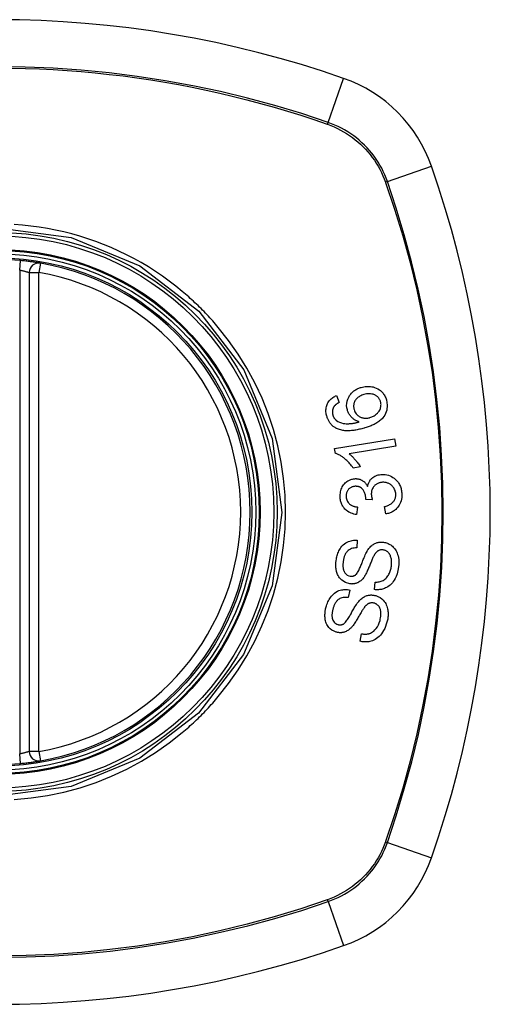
# Model space of a CAD drawing. Header units: inches. Extents: x 12 to 399, y 35 to 190.
# Tile 251 of 256: x 208.969 to 209.552, y 131.133 to 132.353. Entities that reach past the tile are written whole.
import ezdxf

# ---------------------------------------------------------------- set-up
doc = ezdxf.new("R2010")
doc.units = ezdxf.units.IN
doc.header["$MEASUREMENT"] = 0
doc.layers.add('Visible Edges(ANSI)', color=7, linetype='Continuous', lineweight=25)
doc.layers.add('Visible Tangent Edges(ANSI)', color=7, linetype='Continuous', lineweight=25)

msp = doc.modelspace()

# ---------------------------------------------------------------- linework, layer by layer
at = {"layer": 'Visible Edges(ANSI)'}
for p, q in [((208.9811, 132.04), (208.9811, 131.4464)), ((209.3616, 131.8876), (209.3648, 131.879)), ((209.3592, 131.8218), (209.4335, 131.834)), ((209.435, 131.8249), (209.3771, 131.8154)), ((209.4335, 131.834), (209.435, 131.8249)), ((209.3602, 131.8159), (209.3592, 131.8218)), ((209.391, 131.799), (209.3822, 131.7976)), ((209.406, 131.7582), (209.3979, 131.7588)), ((209.3877, 131.7493), (209.3865, 131.7401)), ((209.4225, 131.7408), (209.4208, 131.75)), ((209.3873, 131.7081), (209.3867, 131.6986)), ((209.4087, 131.647), (209.4093, 131.6564)), ((209.378, 131.6464), (209.3761, 131.6371)), ((209.3908, 131.5829), (209.3926, 131.5922))]:
    msp.add_line(p, q, dxfattribs=at)
at = {"layer": 'Visible Edges(ANSI)', "flags": 128}
for points in [[(208.9949, 132.0516), (208.9949, 132.0517), (208.9947, 132.0517), (208.9944, 132.0517), (208.9941, 132.0518), (208.9936, 132.0519), (208.993, 132.052), (208.9924, 132.0521), (208.9916, 132.0522), (208.9907, 132.0523), (208.9898, 132.0525), (208.9888, 132.0526), (208.9877, 132.0528), (208.9865, 132.053), (208.9853, 132.0532), (208.984, 132.0533), (208.9826, 132.0535), (208.9812, 132.0537), (208.9797, 132.0539), (208.9782, 132.0541), (208.9767, 132.0542), (208.9751, 132.0544), (208.9735, 132.0546), (208.972, 132.0547), (208.9704, 132.0549)], [(209.375, 131.8697), (209.3744, 131.8724), (209.3741, 131.8751), (209.3742, 131.8778), (209.3746, 131.8804), (209.3754, 131.8829), (209.3762, 131.8849), (209.3771, 131.8865), (209.3777, 131.8876), (209.3784, 131.8885), (209.3791, 131.8894), (209.3798, 131.8903), (209.3806, 131.8911), (209.3814, 131.8919), (209.3822, 131.8927), (209.3831, 131.8934), (209.384, 131.894), (209.385, 131.8946), (209.386, 131.8952), (209.387, 131.8957), (209.388, 131.8962), (209.389, 131.8966), (209.3901, 131.897), (209.3911, 131.8974), (209.3922, 131.8977)], [(209.3922, 131.8977), (209.3938, 131.8981), (209.3954, 131.8985), (209.397, 131.8987), (209.3986, 131.8989), (209.4003, 131.8989), (209.4019, 131.8989), (209.4035, 131.8987), (209.4051, 131.8985), (209.4068, 131.8982), (209.4087, 131.8976), (209.4106, 131.8969), (209.4127, 131.8959), (209.4146, 131.8948), (209.4161, 131.8936), (209.4173, 131.8925), (209.4183, 131.8915), (209.4192, 131.8905), (209.4199, 131.8894), (209.4207, 131.8883), (209.4213, 131.8872), (209.4219, 131.886), (209.4225, 131.8847), (209.4229, 131.8835), (209.4233, 131.8822)], [(209.3495, 131.8619), (209.3492, 131.8632), (209.3489, 131.8646), (209.3487, 131.8659), (209.3485, 131.8672), (209.3485, 131.8686), (209.3485, 131.8699), (209.3486, 131.8712), (209.3488, 131.8725), (209.349, 131.8738), (209.3494, 131.8751), (209.3499, 131.8763), (209.3504, 131.8775), (209.351, 131.8786), (209.3517, 131.8797), (209.3524, 131.8808), (209.3533, 131.8818), (209.3542, 131.8827), (209.3551, 131.8836), (209.3561, 131.8844), (209.3571, 131.8851), (209.3582, 131.8858), (209.3593, 131.8865), (209.3604, 131.8871), (209.3616, 131.8876)], [(209.3954, 131.8888), (209.3941, 131.8884), (209.3929, 131.8879), (209.3917, 131.8874), (209.3905, 131.8868), (209.3894, 131.8861), (209.3883, 131.8854), (209.3873, 131.8845), (209.3864, 131.8836), (209.3856, 131.8826), (209.3849, 131.8817), (209.3843, 131.8808), (209.3839, 131.8799), (209.3836, 131.8791), (209.3833, 131.8784), (209.3831, 131.8776), (209.3829, 131.8768), (209.3828, 131.8759), (209.3827, 131.8751), (209.3827, 131.8743), (209.3827, 131.8734), (209.3828, 131.8726), (209.3829, 131.8718), (209.3831, 131.871), (209.3833, 131.8701)], [(209.4161, 131.8799), (209.4159, 131.8807), (209.4156, 131.8814), (209.4153, 131.8821), (209.4149, 131.8828), (209.4145, 131.8834), (209.4141, 131.8841), (209.4136, 131.8847), (209.4131, 131.8852), (209.4126, 131.8858), (209.412, 131.8863), (209.4114, 131.8868), (209.4108, 131.8872), (209.4101, 131.8876), (209.4095, 131.888), (209.4088, 131.8883), (209.4079, 131.8887), (209.4068, 131.8891), (209.4054, 131.8894), (209.4038, 131.8897), (209.4021, 131.8898), (209.4004, 131.8897), (209.3987, 131.8895), (209.397, 131.8892), (209.3954, 131.8888)], [(209.3582, 131.8735), (209.3579, 131.8731), (209.3577, 131.8727), (209.3576, 131.8723), (209.3574, 131.8719), (209.3572, 131.8715), (209.3571, 131.8711), (209.3569, 131.8707), (209.3568, 131.8703), (209.3567, 131.8699), (209.3566, 131.8695), (209.3565, 131.8691), (209.3565, 131.8686), (209.3564, 131.8682), (209.3564, 131.8678), (209.3564, 131.8674), (209.3564, 131.8669), (209.3564, 131.8665), (209.3564, 131.866), (209.3565, 131.8656), (209.3565, 131.8652), (209.3566, 131.8647), (209.3567, 131.8643), (209.3568, 131.8639), (209.3569, 131.8635)], [(209.3648, 131.879), (209.3645, 131.8788), (209.3642, 131.8786), (209.3639, 131.8785), (209.3636, 131.8783), (209.3633, 131.8781), (209.363, 131.8779), (209.3626, 131.8777), (209.3623, 131.8775), (209.362, 131.8773), (209.3617, 131.877), (209.3614, 131.8768), (209.3611, 131.8766), (209.3609, 131.8764), (209.3606, 131.8761), (209.3603, 131.8759), (209.36, 131.8757), (209.3598, 131.8754), (209.3595, 131.8752), (209.3593, 131.8749), (209.359, 131.8746), (209.3588, 131.8743), (209.3586, 131.8741), (209.3584, 131.8738), (209.3582, 131.8735)], [(209.4233, 131.8822), (209.4244, 131.8757), (209.4237, 131.8693), (209.4214, 131.8634), (209.4189, 131.8598), (209.4179, 131.8587), (209.4169, 131.8577), (209.4159, 131.8569), (209.4149, 131.856), (209.4138, 131.8552), (209.4127, 131.8545), (209.4116, 131.8538), (209.4104, 131.8531), (209.4093, 131.8525), (209.4081, 131.8518), (209.4069, 131.8513), (209.4057, 131.8507), (209.4044, 131.8502), (209.4032, 131.8497), (209.4019, 131.8492), (209.4006, 131.8487), (209.3993, 131.8483), (209.3981, 131.8479), (209.3968, 131.8475), (209.3956, 131.8471)], [(209.403, 131.8603), (209.4041, 131.8606), (209.4052, 131.861), (209.4063, 131.8615), (209.4073, 131.862), (209.4083, 131.8626), (209.4093, 131.8632), (209.4103, 131.864), (209.4112, 131.8647), (209.4121, 131.8656), (209.4129, 131.8664), (209.4137, 131.8673), (209.4144, 131.8683), (209.415, 131.8694), (209.4155, 131.8704), (209.4159, 131.8715), (209.4162, 131.8726), (209.4164, 131.8736), (209.4166, 131.8745), (209.4166, 131.8755), (209.4167, 131.8764), (209.4166, 131.8773), (209.4165, 131.8781), (209.4163, 131.879), (209.4161, 131.8799)], [(209.3629, 131.8462), (209.3621, 131.8465), (209.3614, 131.8469), (209.3606, 131.8473), (209.3598, 131.8478), (209.3591, 131.8482), (209.3583, 131.8487), (209.3576, 131.8493), (209.3569, 131.8498), (209.3563, 131.8504), (209.3556, 131.851), (209.355, 131.8517), (209.3544, 131.8524), (209.3539, 131.853), (209.3533, 131.8538), (209.3528, 131.8545), (209.3523, 131.8553), (209.3519, 131.8561), (209.3515, 131.8569), (209.3511, 131.8577), (209.3507, 131.8585), (209.3504, 131.8593), (209.3501, 131.8602), (209.3498, 131.8611), (209.3495, 131.8619)], [(209.3569, 131.8635), (209.357, 131.8631), (209.3571, 131.8628), (209.3572, 131.8625), (209.3574, 131.8621), (209.3575, 131.8618), (209.3576, 131.8615), (209.3578, 131.8612), (209.3579, 131.8609), (209.3581, 131.8606), (209.3583, 131.8603), (209.3584, 131.86), (209.3586, 131.8597), (209.3588, 131.8594), (209.359, 131.8591), (209.3592, 131.8589), (209.3594, 131.8586), (209.3597, 131.8583), (209.3599, 131.8581), (209.3601, 131.8578), (209.3604, 131.8576), (209.3606, 131.8574), (209.3609, 131.8572), (209.3611, 131.8569), (209.3614, 131.8567)], [(209.3896, 131.8549), (209.3889, 131.8552), (209.3882, 131.8554), (209.3874, 131.8557), (209.3867, 131.856), (209.386, 131.8564), (209.3853, 131.8567), (209.3847, 131.8571), (209.384, 131.8575), (209.3833, 131.8579), (209.3826, 131.8584), (209.382, 131.859), (209.3813, 131.8595), (209.3807, 131.8602), (209.38, 131.8608), (209.3793, 131.8616), (209.3787, 131.8624), (209.3781, 131.8632), (209.3775, 131.8641), (209.377, 131.865), (209.3765, 131.8659), (209.376, 131.8668), (209.3756, 131.8678), (209.3753, 131.8687), (209.375, 131.8697)], [(209.3833, 131.8701), (209.3838, 131.8688), (209.3844, 131.8674), (209.3851, 131.8662), (209.3859, 131.865), (209.3868, 131.864), (209.3878, 131.863), (209.3888, 131.8623), (209.3898, 131.8616), (209.3906, 131.8612), (209.3914, 131.8608), (209.3922, 131.8605), (209.393, 131.8602), (209.3938, 131.8599), (209.3946, 131.8598), (209.3955, 131.8596), (209.3963, 131.8595), (209.3972, 131.8595), (209.398, 131.8595), (209.3989, 131.8595), (209.3997, 131.8596), (209.4005, 131.8597), (209.4014, 131.8599), (209.4022, 131.8601), (209.403, 131.8603)], [(209.3614, 131.8567), (209.3633, 131.8554), (209.3654, 131.8544), (209.3676, 131.8536), (209.3698, 131.8531), (209.3719, 131.8527), (209.3737, 131.8526), (209.3751, 131.8525), (209.3762, 131.8526), (209.377, 131.8526), (209.3778, 131.8527), (209.3787, 131.8527), (209.3795, 131.8528), (209.3804, 131.853), (209.3812, 131.8531), (209.3821, 131.8532), (209.383, 131.8534), (209.3838, 131.8535), (209.3847, 131.8537), (209.3855, 131.8539), (209.3864, 131.8541), (209.3872, 131.8543), (209.388, 131.8545), (209.3888, 131.8547), (209.3896, 131.8549)], [(209.3956, 131.8471), (209.3941, 131.8467), (209.3927, 131.8464), (209.3913, 131.846), (209.3899, 131.8457), (209.3884, 131.8454), (209.387, 131.8451), (209.3856, 131.8448), (209.3842, 131.8446), (209.3828, 131.8444), (209.3814, 131.8442), (209.38, 131.8441), (209.3786, 131.844), (209.3772, 131.8439), (209.3758, 131.8439), (209.3745, 131.8439), (209.3732, 131.8439), (209.3718, 131.844), (209.3705, 131.8442), (209.3692, 131.8444), (209.368, 131.8446), (209.3667, 131.8449), (209.3654, 131.8453), (209.3642, 131.8457), (209.3629, 131.8462)], [(209.3822, 131.7976), (209.3812, 131.7991), (209.3802, 131.8004), (209.3792, 131.8017), (209.3781, 131.803), (209.3771, 131.8041), (209.3761, 131.8052), (209.3751, 131.8062), (209.3742, 131.8071), (209.3732, 131.808), (209.3723, 131.8088), (209.3714, 131.8095), (209.3705, 131.8102), (209.3696, 131.8109), (209.3688, 131.8115), (209.368, 131.812), (209.3672, 131.8126), (209.3663, 131.8131), (209.3655, 131.8136), (209.3646, 131.8141), (209.3638, 131.8145), (209.3629, 131.8149), (209.362, 131.8153), (209.3611, 131.8156), (209.3602, 131.8159)], [(209.3771, 131.8154), (209.3776, 131.815), (209.3782, 131.8146), (209.3787, 131.8141), (209.3792, 131.8137), (209.3797, 131.8132), (209.3802, 131.8128), (209.3807, 131.8123), (209.3812, 131.8118), (209.3817, 131.8113), (209.3821, 131.8108), (209.3826, 131.8103), (209.383, 131.8098), (209.3835, 131.8093), (209.3839, 131.8088), (209.3844, 131.8082), (209.385, 131.8075), (209.3857, 131.8067), (209.3864, 131.8058), (209.3872, 131.8048), (209.388, 131.8038), (209.3888, 131.8027), (209.3895, 131.8015), (209.3903, 131.8003), (209.391, 131.799)], [(209.4001, 131.7749), (209.4003, 131.7757), (209.4004, 131.7765), (209.4006, 131.7772), (209.4009, 131.778), (209.4012, 131.7787), (209.4015, 131.7795), (209.4018, 131.7802), (209.4022, 131.7809), (209.4026, 131.7816), (209.403, 131.7822), (209.4034, 131.7829), (209.4039, 131.7835), (209.4044, 131.7841), (209.405, 131.7847), (209.4057, 131.7853), (209.4066, 131.7861), (209.4077, 131.7868), (209.4089, 131.7875), (209.4103, 131.7882), (209.4118, 131.7887), (209.4133, 131.7891), (209.4148, 131.7894), (209.4163, 131.7896), (209.4179, 131.7898)], [(209.4179, 131.7898), (209.4199, 131.7898), (209.4219, 131.7896), (209.4239, 131.7893), (209.4259, 131.7888), (209.4278, 131.7881), (209.4296, 131.7872), (209.4314, 131.7861), (209.4329, 131.785), (209.4343, 131.7838), (209.4355, 131.7827), (209.4364, 131.7817), (209.4373, 131.7806), (209.4381, 131.7796), (209.4388, 131.7784), (209.4394, 131.7773), (209.44, 131.7761), (209.4406, 131.7749), (209.441, 131.7736), (209.4414, 131.7723), (209.4418, 131.771), (209.442, 131.7697), (209.4422, 131.7683), (209.4424, 131.767), (209.4425, 131.7656)], [(209.366, 131.7617), (209.366, 131.7634), (209.3661, 131.765), (209.3663, 131.7666), (209.3665, 131.7682), (209.3669, 131.7698), (209.3674, 131.7713), (209.368, 131.7728), (209.3687, 131.7743), (209.3695, 131.7757), (209.3704, 131.7769), (209.3713, 131.7782), (209.3724, 131.7793), (209.3734, 131.7802), (209.3745, 131.7811), (209.3755, 131.7818), (209.3766, 131.7823), (209.3775, 131.7828), (209.3784, 131.7832), (209.3794, 131.7836), (209.3804, 131.7839), (209.3814, 131.7841), (209.3824, 131.7843), (209.3834, 131.7845), (209.3844, 131.7845)], [(209.3847, 131.7751), (209.3839, 131.775), (209.3832, 131.7749), (209.3824, 131.7748), (209.3817, 131.7746), (209.3809, 131.7743), (209.3802, 131.774), (209.3795, 131.7737), (209.3789, 131.7733), (209.3782, 131.7729), (209.3776, 131.7724), (209.377, 131.7718), (209.3765, 131.7713), (209.376, 131.7706), (209.3755, 131.77), (209.3751, 131.7693), (209.3747, 131.7686), (209.3744, 131.7678), (209.3741, 131.7671), (209.3739, 131.7663), (209.3737, 131.7655), (209.3736, 131.7647), (209.3736, 131.7639), (209.3735, 131.7631), (209.3736, 131.7622)], [(209.3844, 131.7845), (209.3851, 131.7846), (209.3858, 131.7846), (209.3865, 131.7845), (209.3872, 131.7845), (209.3879, 131.7844), (209.3885, 131.7842), (209.3892, 131.7841), (209.3899, 131.7839), (209.3905, 131.7837), (209.3912, 131.7834), (209.3918, 131.7832), (209.3925, 131.7828), (209.3932, 131.7825), (209.3939, 131.782), (209.3946, 131.7815), (209.3954, 131.781), (209.3961, 131.7804), (209.3968, 131.7797), (209.3974, 131.779), (209.398, 131.7782), (209.3986, 131.7774), (209.3991, 131.7766), (209.3996, 131.7758), (209.4001, 131.7749)], [(209.3979, 131.7603), (209.3974, 131.764), (209.3963, 131.7675), (209.3945, 131.7705), (209.3931, 131.7722), (209.3926, 131.7727), (209.3923, 131.773), (209.3919, 131.7732), (209.3915, 131.7735), (209.3911, 131.7737), (209.3907, 131.7739), (209.3903, 131.7741), (209.3899, 131.7743), (209.3895, 131.7744), (209.3891, 131.7746), (209.3887, 131.7747), (209.3882, 131.7748), (209.3878, 131.7749), (209.3874, 131.7749), (209.3869, 131.775), (209.3865, 131.775), (209.386, 131.7751), (209.3856, 131.7751), (209.3851, 131.7751), (209.3847, 131.7751)], [(209.4185, 131.78), (209.4177, 131.7799), (209.4168, 131.7798), (209.416, 131.7797), (209.4152, 131.7795), (209.4143, 131.7793), (209.4135, 131.779), (209.4128, 131.7787), (209.412, 131.7783), (209.4112, 131.7779), (209.4105, 131.7774), (209.4099, 131.7769), (209.4092, 131.7763), (209.4086, 131.7757), (209.408, 131.7751), (209.4074, 131.7743), (209.4068, 131.7734), (209.4062, 131.7725), (209.4057, 131.7714), (209.4053, 131.7704), (209.405, 131.7693), (209.4048, 131.7681), (209.4047, 131.767), (209.4046, 131.7658), (209.4046, 131.7647)], [(209.4349, 131.7653), (209.4348, 131.7665), (209.4346, 131.7677), (209.4343, 131.7689), (209.434, 131.77), (209.4335, 131.7711), (209.433, 131.7722), (209.4324, 131.7732), (209.4317, 131.7741), (209.431, 131.775), (209.4303, 131.7757), (209.4295, 131.7764), (209.4288, 131.7769), (209.4281, 131.7775), (209.4273, 131.778), (209.4265, 131.7784), (209.4256, 131.7788), (209.4248, 131.7791), (209.4239, 131.7794), (209.423, 131.7796), (209.4221, 131.7798), (209.4212, 131.7799), (209.4203, 131.78), (209.4194, 131.78), (209.4185, 131.78)], [(209.3736, 131.7622), (209.3737, 131.7609), (209.3739, 131.7597), (209.3742, 131.7584), (209.3747, 131.7572), (209.3753, 131.7561), (209.3759, 131.7551), (209.3766, 131.7543), (209.3772, 131.7536), (209.3777, 131.7531), (209.3783, 131.7526), (209.3789, 131.7522), (209.3795, 131.7518), (209.3801, 131.7515), (209.3807, 131.7511), (209.3814, 131.7508), (209.3821, 131.7506), (209.3828, 131.7503), (209.3835, 131.7501), (209.3842, 131.7499), (209.3849, 131.7498), (209.3856, 131.7496), (209.3863, 131.7495), (209.387, 131.7494), (209.3877, 131.7493)], [(209.4046, 131.7647), (209.4047, 131.7644), (209.4047, 131.7641), (209.4047, 131.7639), (209.4047, 131.7636), (209.4048, 131.7633), (209.4048, 131.7631), (209.4048, 131.7628), (209.4049, 131.7625), (209.4049, 131.7622), (209.405, 131.762), (209.405, 131.7617), (209.4051, 131.7614), (209.4052, 131.7612), (209.4052, 131.7609), (209.4053, 131.7606), (209.4054, 131.7603), (209.4054, 131.7601), (209.4055, 131.7598), (209.4056, 131.7595), (209.4057, 131.7593), (209.4057, 131.759), (209.4058, 131.7588), (209.4059, 131.7585), (209.406, 131.7582)], [(209.4208, 131.75), (209.4219, 131.7502), (209.423, 131.7506), (209.4241, 131.7509), (209.4252, 131.7514), (209.4262, 131.7518), (209.4272, 131.7523), (209.4282, 131.7529), (209.4292, 131.7535), (209.4301, 131.7542), (209.431, 131.7549), (209.4317, 131.7557), (209.4323, 131.7565), (209.4328, 131.7572), (209.4333, 131.7579), (209.4336, 131.7586), (209.4339, 131.7593), (209.4342, 131.76), (209.4344, 131.7607), (209.4346, 131.7615), (209.4347, 131.7622), (209.4348, 131.763), (209.4349, 131.7638), (209.4349, 131.7645), (209.4349, 131.7653)], [(209.4425, 131.7656), (209.4425, 131.7635), (209.4424, 131.7613), (209.4421, 131.7592), (209.4416, 131.7571), (209.4409, 131.7551), (209.4401, 131.7533), (209.4393, 131.7516), (209.4384, 131.7503), (209.4375, 131.7492), (209.4367, 131.7482), (209.4359, 131.7474), (209.4351, 131.7465), (209.4342, 131.7458), (209.4332, 131.745), (209.4323, 131.7444), (209.4313, 131.7438), (209.4302, 131.7432), (209.4292, 131.7427), (209.4281, 131.7423), (209.427, 131.7419), (209.4259, 131.7415), (209.4247, 131.7412), (209.4236, 131.741), (209.4225, 131.7408)], [(209.3865, 131.7401), (209.3848, 131.7403), (209.3831, 131.7407), (209.3814, 131.7412), (209.3798, 131.7417), (209.3782, 131.7424), (209.3767, 131.7432), (209.3753, 131.7441), (209.374, 131.745), (209.3729, 131.746), (209.372, 131.7469), (209.3712, 131.7478), (209.3705, 131.7487), (209.3698, 131.7496), (209.3692, 131.7506), (209.3686, 131.7516), (209.3681, 131.7526), (209.3676, 131.7537), (209.3673, 131.7548), (209.3669, 131.7559), (209.3666, 131.757), (209.3664, 131.7582), (209.3662, 131.7594), (209.3661, 131.7605), (209.366, 131.7617)], [(209.3979, 131.7588), (209.3979, 131.7589), (209.3979, 131.759), (209.3979, 131.759), (209.3979, 131.7591), (209.3979, 131.7592), (209.3979, 131.7592), (209.3979, 131.7593), (209.3979, 131.7593), (209.3979, 131.7594), (209.3979, 131.7595), (209.3979, 131.7595), (209.3979, 131.7596), (209.3979, 131.7597), (209.3979, 131.7597), (209.3979, 131.7598), (209.3979, 131.7598), (209.3979, 131.7599), (209.3979, 131.76), (209.3979, 131.76), (209.3979, 131.7601), (209.3979, 131.7602), (209.3979, 131.7602), (209.3979, 131.7603), (209.3979, 131.7603)], [(209.3611, 131.6832), (209.3614, 131.6848), (209.3617, 131.6863), (209.362, 131.6878), (209.3624, 131.6893), (209.3628, 131.6907), (209.3633, 131.6922), (209.3639, 131.6936), (209.3645, 131.695), (209.3652, 131.6964), (209.366, 131.6977), (209.367, 131.6992), (209.3682, 131.7007), (209.3696, 131.7023), (209.3713, 131.7037), (209.373, 131.7049), (209.3747, 131.7059), (209.3764, 131.7067), (209.378, 131.7072), (209.3795, 131.7076), (209.381, 131.7079), (209.3826, 131.7081), (209.3841, 131.7082), (209.3857, 131.7082), (209.3873, 131.7081)], [(209.4001, 131.6957), (209.4008, 131.6968), (209.4016, 131.6978), (209.4024, 131.6988), (209.4033, 131.6998), (209.4042, 131.7008), (209.4052, 131.7016), (209.4062, 131.7024), (209.4072, 131.7031), (209.4082, 131.7037), (209.4092, 131.7042), (209.4101, 131.7046), (209.411, 131.705), (209.4118, 131.7052), (209.4125, 131.7054), (209.4132, 131.7056), (209.414, 131.7057), (209.4147, 131.7058), (209.4155, 131.7059), (209.4162, 131.7059), (209.417, 131.7059), (209.4177, 131.7059), (209.4185, 131.7059), (209.4192, 131.7058), (209.4199, 131.7057)], [(209.4199, 131.7057), (209.4211, 131.7055), (209.4223, 131.7053), (209.4234, 131.7049), (209.4245, 131.7045), (209.4256, 131.7041), (209.4267, 131.7035), (209.4277, 131.7029), (209.4287, 131.7023), (209.4297, 131.7015), (209.4307, 131.7007), (209.4317, 131.6998), (209.4327, 131.6987), (209.4337, 131.6975), (209.4346, 131.6962), (209.4354, 131.6949), (209.4361, 131.6934), (209.4367, 131.692), (209.4372, 131.6905), (209.4377, 131.6888), (209.4382, 131.6867), (209.4386, 131.6841), (209.4387, 131.6811), (209.4386, 131.6781), (209.4383, 131.6751)], [(209.3867, 131.6986), (209.385, 131.6986), (209.3834, 131.6985), (209.3818, 131.6982), (209.3802, 131.6978), (209.3787, 131.6972), (209.3772, 131.6964), (209.376, 131.6955), (209.375, 131.6946), (209.3743, 131.6939), (209.3738, 131.6932), (209.3733, 131.6926), (209.3728, 131.6919), (209.3724, 131.6911), (209.3721, 131.6904), (209.3717, 131.6896), (209.3714, 131.6889), (209.3711, 131.6881), (209.3709, 131.6873), (209.3707, 131.6865), (209.3705, 131.6857), (209.3703, 131.6849), (209.3701, 131.6841), (209.37, 131.6832), (209.3699, 131.6824)], [(209.3856, 131.6656), (209.3863, 131.6663), (209.387, 131.6672), (209.3877, 131.6682), (209.3883, 131.6693), (209.389, 131.6706), (209.3896, 131.6719), (209.3902, 131.6731), (209.3908, 131.6744), (209.3913, 131.6756), (209.3918, 131.6768), (209.3923, 131.678), (209.3928, 131.6792), (209.3932, 131.6804), (209.3937, 131.6816), (209.3942, 131.6829), (209.3947, 131.6842), (209.3952, 131.6856), (209.3958, 131.687), (209.3965, 131.6885), (209.3972, 131.69), (209.3979, 131.6916), (209.3986, 131.6931), (209.3993, 131.6944), (209.4001, 131.6957)], [(209.4195, 131.6962), (209.4188, 131.6962), (209.4181, 131.6963), (209.4174, 131.6963), (209.4167, 131.6962), (209.416, 131.6961), (209.4153, 131.6959), (209.4146, 131.6957), (209.414, 131.6955), (209.4134, 131.6952), (209.4129, 131.6949), (209.4124, 131.6946), (209.4119, 131.6942), (209.4115, 131.6939), (209.4111, 131.6935), (209.4107, 131.6931), (209.4103, 131.6927), (209.41, 131.6922), (209.4096, 131.6918), (209.4093, 131.6913), (209.4089, 131.6909), (209.4086, 131.6904), (209.4083, 131.6899), (209.408, 131.6894), (209.4078, 131.6889)], [(209.4295, 131.6759), (209.4297, 131.6772), (209.4298, 131.6784), (209.4298, 131.6796), (209.4298, 131.6809), (209.4298, 131.6821), (209.4297, 131.6834), (209.4295, 131.6846), (209.4293, 131.6858), (209.429, 131.687), (209.4286, 131.6881), (209.4282, 131.6893), (209.4277, 131.6903), (209.427, 131.6914), (209.4263, 131.6923), (209.4256, 131.6931), (209.4249, 131.6938), (209.4242, 131.6943), (209.4235, 131.6947), (209.4229, 131.6951), (209.4222, 131.6954), (209.4216, 131.6956), (209.4209, 131.6959), (209.4202, 131.696), (209.4195, 131.6962)], [(209.3779, 131.6541), (209.3726, 131.6557), (209.368, 131.6587), (209.3654, 131.6615), (209.3643, 131.663), (209.3635, 131.6644), (209.3629, 131.6658), (209.3624, 131.6671), (209.362, 131.6683), (209.3617, 131.6693), (209.3615, 131.6702), (209.3613, 131.6711), (209.3612, 131.672), (209.361, 131.6729), (209.3609, 131.6739), (209.3608, 131.6748), (209.3608, 131.6757), (209.3607, 131.6767), (209.3607, 131.6776), (209.3607, 131.6785), (209.3608, 131.6795), (209.3608, 131.6804), (209.3609, 131.6814), (209.361, 131.6823), (209.3611, 131.6832)], [(209.3699, 131.6824), (209.3698, 131.6817), (209.3697, 131.6811), (209.3696, 131.6804), (209.3696, 131.6798), (209.3695, 131.6791), (209.3695, 131.6785), (209.3695, 131.6778), (209.3695, 131.6771), (209.3695, 131.6765), (209.3695, 131.6758), (209.3695, 131.6751), (209.3696, 131.6745), (209.3697, 131.6738), (209.3698, 131.6732), (209.3699, 131.6725), (209.3701, 131.6719), (209.3703, 131.6713), (209.3705, 131.6706), (209.371, 131.6695), (209.3719, 131.668), (209.3732, 131.6664), (209.3748, 131.6651), (209.3766, 131.6642), (209.3786, 131.6637)], [(209.4078, 131.6889), (209.4074, 131.6882), (209.407, 131.6875), (209.4066, 131.6866), (209.4062, 131.6857), (209.4058, 131.6846), (209.4053, 131.6835), (209.4048, 131.6824), (209.4043, 131.6812), (209.4038, 131.6799), (209.4033, 131.6787), (209.4028, 131.6774), (209.4023, 131.6761), (209.4017, 131.6748), (209.4012, 131.6735), (209.4007, 131.6723), (209.4001, 131.671), (209.3996, 131.6699), (209.3991, 131.6687), (209.3985, 131.6676), (209.398, 131.6664), (209.3974, 131.6653), (209.3968, 131.6643), (209.3962, 131.6633), (209.3956, 131.6624)], [(209.3786, 131.6637), (209.3789, 131.6636), (209.3792, 131.6636), (209.3795, 131.6636), (209.3798, 131.6636), (209.3802, 131.6636), (209.3805, 131.6636), (209.3808, 131.6636), (209.3811, 131.6636), (209.3814, 131.6637), (209.3817, 131.6637), (209.382, 131.6638), (209.3823, 131.6639), (209.3826, 131.664), (209.3829, 131.6641), (209.3832, 131.6642), (209.3835, 131.6643), (209.3838, 131.6644), (209.3841, 131.6646), (209.3843, 131.6647), (209.3846, 131.6649), (209.3849, 131.6651), (209.3851, 131.6652), (209.3854, 131.6654), (209.3856, 131.6656)], [(209.4383, 131.6751), (209.4376, 131.6708), (209.4365, 131.6666), (209.4353, 131.6632), (209.4341, 131.6606), (209.433, 131.6586), (209.4319, 131.657), (209.4308, 131.6555), (209.4295, 131.6541), (209.4281, 131.6527), (209.4266, 131.6515), (209.4251, 131.6505), (209.4236, 131.6497), (209.4222, 131.649), (209.4208, 131.6484), (209.4196, 131.648), (209.4184, 131.6476), (209.4172, 131.6473), (209.416, 131.6471), (209.4148, 131.647), (209.4136, 131.6469), (209.4124, 131.6468), (209.4112, 131.6468), (209.41, 131.6469), (209.4087, 131.647)], [(209.4093, 131.6564), (209.4105, 131.6564), (209.4118, 131.6564), (209.4131, 131.6566), (209.4144, 131.6567), (209.4157, 131.657), (209.4169, 131.6574), (209.4181, 131.6578), (209.4193, 131.6584), (209.4204, 131.6591), (209.4215, 131.6599), (209.4225, 131.6608), (209.4235, 131.6618), (209.4244, 131.6629), (209.4252, 131.664), (209.4259, 131.6651), (209.4265, 131.6662), (209.4271, 131.6674), (209.4276, 131.6685), (209.428, 131.6697), (209.4284, 131.6709), (209.4288, 131.6722), (209.4291, 131.6734), (209.4293, 131.6747), (209.4295, 131.6759)], [(209.3956, 131.6624), (209.3948, 131.6614), (209.3941, 131.6605), (209.3933, 131.6596), (209.3925, 131.6588), (209.3916, 131.658), (209.3907, 131.6573), (209.3897, 131.6566), (209.3888, 131.6561), (209.3879, 131.6556), (209.3871, 131.6552), (209.3863, 131.6549), (209.3856, 131.6547), (209.3849, 131.6545), (209.3843, 131.6544), (209.3837, 131.6542), (209.383, 131.6541), (209.3824, 131.654), (209.3818, 131.654), (209.3811, 131.654), (209.3805, 131.6539), (209.3799, 131.654), (209.3792, 131.654), (209.3786, 131.6541), (209.3779, 131.6541)], [(209.3487, 131.6255), (209.3492, 131.627), (209.3497, 131.6286), (209.3503, 131.6302), (209.351, 131.6317), (209.3517, 131.6332), (209.3525, 131.6346), (209.3533, 131.636), (209.3542, 131.6374), (209.3552, 131.6387), (209.3564, 131.6401), (209.3577, 131.6414), (209.3592, 131.6427), (209.3609, 131.6439), (209.3627, 131.6449), (209.3644, 131.6457), (209.3661, 131.6463), (209.3677, 131.6467), (209.3692, 131.6469), (209.3707, 131.6471), (209.3722, 131.6471), (209.3737, 131.6471), (209.3751, 131.647), (209.3766, 131.6467), (209.378, 131.6464)], [(209.389, 131.6323), (209.3899, 131.6333), (209.3908, 131.6343), (209.3918, 131.6352), (209.3928, 131.636), (209.3938, 131.6368), (209.3949, 131.6375), (209.396, 131.6382), (209.3971, 131.6387), (209.3982, 131.6392), (209.3992, 131.6395), (209.4001, 131.6398), (209.401, 131.64), (209.4019, 131.6402), (209.4026, 131.6403), (209.4034, 131.6403), (209.4041, 131.6404), (209.4049, 131.6404), (209.4056, 131.6403), (209.4064, 131.6403), (209.4071, 131.6402), (209.4079, 131.6401), (209.4086, 131.6399), (209.4093, 131.6397), (209.4101, 131.6395)], [(209.3761, 131.6371), (209.3748, 131.6373), (209.3735, 131.6374), (209.3722, 131.6374), (209.3709, 131.6374), (209.3696, 131.6372), (209.3683, 131.6369), (209.3671, 131.6365), (209.3658, 131.636), (209.3647, 131.6353), (209.3637, 131.6346), (209.3629, 131.6339), (209.3622, 131.6332), (209.3616, 131.6325), (209.3611, 131.6318), (209.3605, 131.631), (209.36, 131.6302), (209.3596, 131.6294), (209.3592, 131.6286), (209.3588, 131.6278), (209.3584, 131.6269), (209.3581, 131.6261), (209.3578, 131.6252), (209.3575, 131.6243), (209.3572, 131.6234)], [(209.3705, 131.6046), (209.3713, 131.6052), (209.372, 131.6059), (209.3728, 131.6068), (209.3737, 131.6078), (209.3745, 131.609), (209.3753, 131.6101), (209.3761, 131.6113), (209.3768, 131.6125), (209.3775, 131.6137), (209.3782, 131.6148), (209.3788, 131.6159), (209.3795, 131.6171), (209.3801, 131.6182), (209.3807, 131.6194), (209.3814, 131.6205), (209.3821, 131.6218), (209.3828, 131.623), (209.3836, 131.6243), (209.3844, 131.6257), (209.3853, 131.6272), (209.3862, 131.6286), (209.3872, 131.63), (209.3881, 131.6312), (209.389, 131.6323)], [(209.4083, 131.6301), (209.4076, 131.6303), (209.4068, 131.6305), (209.4061, 131.6305), (209.4054, 131.6306), (209.4046, 131.6305), (209.4039, 131.6305), (209.4032, 131.6303), (209.4025, 131.6301), (209.4019, 131.6299), (209.4013, 131.6297), (209.4008, 131.6294), (209.4003, 131.6292), (209.3999, 131.6289), (209.3995, 131.6285), (209.399, 131.6282), (209.3986, 131.6279), (209.3982, 131.6275), (209.3978, 131.6271), (209.3974, 131.6267), (209.3971, 131.6263), (209.3967, 131.6259), (209.3963, 131.6255), (209.396, 131.625), (209.3957, 131.6246)], [(209.4154, 131.6087), (209.4158, 131.6104), (209.4162, 131.6122), (209.4165, 131.614), (209.4166, 131.6158), (209.4166, 131.6174), (209.4165, 131.6189), (209.4164, 131.6201), (209.4162, 131.6212), (209.4159, 131.6222), (209.4156, 131.6232), (209.4152, 131.6241), (209.4147, 131.6251), (209.4142, 131.6259), (209.4136, 131.6267), (209.413, 131.6273), (209.4125, 131.6278), (209.412, 131.6282), (209.4115, 131.6286), (209.411, 131.6289), (209.4105, 131.6292), (209.41, 131.6295), (209.4094, 131.6297), (209.4089, 131.63), (209.4083, 131.6301)], [(209.4101, 131.6395), (209.4128, 131.6385), (209.4154, 131.6371), (209.4177, 131.6355), (209.4194, 131.6338), (209.4206, 131.6324), (209.4216, 131.6311), (209.4225, 131.6296), (209.4232, 131.6281), (209.4239, 131.6265), (209.4244, 131.6249), (209.4248, 131.6233), (209.4251, 131.6218), (209.4253, 131.6203), (209.4255, 131.619), (209.4255, 131.6177), (209.4255, 131.6165), (209.4255, 131.6153), (209.4254, 131.614), (209.4253, 131.6128), (209.4251, 131.6116), (209.4249, 131.6103), (209.4247, 131.6091), (209.4244, 131.6079), (209.424, 131.6067)], [(209.3613, 131.5943), (209.3585, 131.5954), (209.3559, 131.5968), (209.3537, 131.5985), (209.3522, 131.6001), (209.3512, 131.6013), (209.3503, 131.6026), (209.3496, 131.6039), (209.3489, 131.6053), (209.3484, 131.6068), (209.348, 131.6082), (209.3476, 131.6097), (209.3474, 131.6111), (209.3473, 131.6125), (209.3472, 131.6138), (209.3472, 131.615), (209.3472, 131.6162), (209.3473, 131.6174), (209.3474, 131.6185), (209.3475, 131.6197), (209.3477, 131.6209), (209.3479, 131.622), (209.3481, 131.6232), (209.3484, 131.6243), (209.3487, 131.6255)], [(209.3572, 131.6234), (209.357, 131.6227), (209.3568, 131.622), (209.3567, 131.6213), (209.3565, 131.6206), (209.3564, 131.6198), (209.3562, 131.6191), (209.3561, 131.6184), (209.356, 131.6177), (209.356, 131.6169), (209.3559, 131.6162), (209.3559, 131.6154), (209.3559, 131.6147), (209.3559, 131.614), (209.356, 131.6132), (209.3561, 131.6125), (209.3562, 131.6116), (209.3566, 131.6105), (209.357, 131.6093), (209.3577, 131.608), (209.3586, 131.6068), (209.3596, 131.6057), (209.3607, 131.6048), (209.3619, 131.6042), (209.3633, 131.6037)], [(209.3957, 131.6246), (209.3952, 131.624), (209.3948, 131.6233), (209.3942, 131.6225), (209.3937, 131.6216), (209.3931, 131.6206), (209.3925, 131.6196), (209.3919, 131.6186), (209.3912, 131.6174), (209.3905, 131.6163), (209.3899, 131.6151), (209.3892, 131.6139), (209.3885, 131.6127), (209.3878, 131.6115), (209.3871, 131.6103), (209.3864, 131.6091), (209.3857, 131.608), (209.385, 131.6069), (209.3843, 131.6058), (209.3836, 131.6047), (209.3829, 131.6037), (209.3821, 131.6027), (209.3814, 131.6017), (209.3806, 131.6008), (209.3799, 131.6)], [(209.3633, 131.6037), (209.3636, 131.6036), (209.3639, 131.6035), (209.3642, 131.6035), (209.3645, 131.6034), (209.3648, 131.6034), (209.3651, 131.6033), (209.3654, 131.6033), (209.3657, 131.6033), (209.3661, 131.6033), (209.3664, 131.6033), (209.3667, 131.6033), (209.367, 131.6033), (209.3673, 131.6034), (209.3676, 131.6034), (209.3679, 131.6035), (209.3682, 131.6036), (209.3685, 131.6037), (209.3688, 131.6038), (209.3691, 131.6039), (209.3694, 131.604), (209.3697, 131.6042), (209.37, 131.6043), (209.3702, 131.6045), (209.3705, 131.6046)], [(209.424, 131.6067), (209.4232, 131.604), (209.4223, 131.6014), (209.4212, 131.5988), (209.4199, 131.5963), (209.4186, 131.5941), (209.4173, 131.5921), (209.4159, 131.5904), (209.4145, 131.5889), (209.4129, 131.5875), (209.4112, 131.5862), (209.4094, 131.5851), (209.4077, 131.5842), (209.406, 131.5835), (209.4043, 131.583), (209.4028, 131.5826), (209.4014, 131.5824), (209.4, 131.5822), (209.3987, 131.5821), (209.3974, 131.5821), (209.3961, 131.5821), (209.3947, 131.5822), (209.3934, 131.5824), (209.3921, 131.5826), (209.3908, 131.5829)], [(209.3926, 131.5922), (209.3934, 131.5921), (209.3941, 131.592), (209.3948, 131.5919), (209.3955, 131.5918), (209.3963, 131.5918), (209.397, 131.5918), (209.3977, 131.5918), (209.3985, 131.5919), (209.3992, 131.5919), (209.3999, 131.592), (209.4007, 131.5922), (209.4014, 131.5923), (209.4021, 131.5925), (209.4029, 131.5928), (209.4038, 131.5932), (209.4049, 131.5937), (209.4062, 131.5946), (209.4076, 131.5956), (209.409, 131.5971), (209.4106, 131.5989), (209.4121, 131.601), (209.4134, 131.6035), (209.4145, 131.606), (209.4154, 131.6087)], [(209.3799, 131.6), (209.3791, 131.5992), (209.3782, 131.5984), (209.3773, 131.5976), (209.3764, 131.5969), (209.3754, 131.5963), (209.3744, 131.5957), (209.3733, 131.5952), (209.3724, 131.5947), (209.3714, 131.5944), (209.3705, 131.5941), (209.3697, 131.5939), (209.369, 131.5938), (209.3683, 131.5937), (209.3676, 131.5936), (209.367, 131.5936), (209.3664, 131.5936), (209.3657, 131.5936), (209.3651, 131.5936), (209.3645, 131.5937), (209.3638, 131.5938), (209.3632, 131.5939), (209.3626, 131.594), (209.3619, 131.5941), (209.3613, 131.5943)], [(208.9704, 131.4315), (208.972, 131.4317), (208.9735, 131.4318), (208.9751, 131.432), (208.9767, 131.4322), (208.9782, 131.4323), (208.9797, 131.4325), (208.9812, 131.4327), (208.9826, 131.4329), (208.984, 131.4331), (208.9853, 131.4333), (208.9865, 131.4334), (208.9877, 131.4336), (208.9888, 131.4338), (208.9898, 131.4339), (208.9907, 131.4341), (208.9916, 131.4342), (208.9924, 131.4343), (208.993, 131.4344), (208.9936, 131.4345), (208.9941, 131.4346), (208.9944, 131.4347), (208.9947, 131.4347), (208.9949, 131.4348), (208.9949, 131.4348)]]:
    msp.add_lwpolyline(points, dxfattribs=at)
at = {"layer": 'Visible Edges(ANSI)'}
for radius in [0.3199, 0.315]:
    msp.add_circle((208.9417, 131.7432), radius, dxfattribs=at)
for centre, radius, start, end in [((208.9417, 131.0542), 1.2992, 70.7337, 109.2663), ((209.3119, 132.1134), 0.1772, 19.2663, 70.7337), ((208.2527, 131.7432), 1.2992, 340.7337, 19.2663), ((208.9417, 131.7432), 0.313, 84.7499, 95.2501), ((208.9929, 132.04), 0.0118, 80.216, 180), ((208.9417, 131.7432), 0.313, 279.784, 80.216), ((208.9929, 131.4464), 0.0118, 180, 279.784), ((208.9417, 131.7432), 0.313, 264.7499, 275.2501), ((209.3119, 131.373), 0.1772, 289.2663, 340.7337), ((208.9417, 132.4322), 1.2992, 250.7337, 289.2663)]:
    msp.add_arc(centre, radius, start, end, dxfattribs=at)
at = {"layer": 'Visible Tangent Edges(ANSI)'}
for p, q in [((209.3513, 132.226), (209.3704, 132.2807)), ((209.3501, 132.2239), (209.3505, 132.2238)), ((209.4245, 132.1528), (209.4792, 132.1719)), ((209.4223, 132.152), (209.4224, 132.1515)), ((208.9693, 132.0431), (208.9704, 132.0549)), ((208.9693, 132.0431), (208.9693, 131.4433)), ((208.9949, 132.0516), (208.9929, 132.04)), ((208.9811, 132.04), (208.9929, 132.04)), ((208.9929, 131.4464), (208.9929, 132.04)), ((208.9929, 131.4464), (208.9811, 131.4464)), ((208.9929, 131.4464), (208.9949, 131.4348)), ((208.9704, 131.4315), (208.9693, 131.4433)), ((209.4224, 131.3349), (209.4223, 131.3344)), ((209.4245, 131.3336), (209.4792, 131.3145)), ((209.3505, 131.2626), (209.3501, 131.2625)), ((209.3513, 131.2604), (209.3704, 131.2057))]:
    msp.add_line(p, q, dxfattribs=at)
at = {"layer": 'Visible Tangent Edges(ANSI)', "flags": 128}
for points in [[(209.3513, 132.226), (209.3184, 132.237), (209.2851, 132.247), (209.2515, 132.2561), (209.2177, 132.2643), (209.1836, 132.2715), (209.1492, 132.2778), (209.1148, 132.2831), (209.0802, 132.2875), (209.0455, 132.2909), (209.0108, 132.2933), (208.9761, 132.2947), (208.9414, 132.2952)], [(208.959, 132.2934), (208.9763, 132.2931), (208.9936, 132.2925), (209.0109, 132.2916), (209.0282, 132.2905), (209.0455, 132.2892), (209.0628, 132.2876), (209.08, 132.2857), (209.0973, 132.2837), (209.1145, 132.2814), (209.1317, 132.2788), (209.1489, 132.276), (209.166, 132.2729), (209.183, 132.2697), (209.2001, 132.2661), (209.217, 132.2624), (209.2339, 132.2584), (209.2507, 132.2541), (209.2675, 132.2497), (209.2842, 132.245), (209.3008, 132.2401), (209.3173, 132.2349), (209.3336, 132.2296), (209.3501, 132.2239)], [(209.4245, 132.1528), (209.423, 132.157), (209.4213, 132.1611), (209.4195, 132.1652), (209.4175, 132.1692), (209.4153, 132.1731), (209.413, 132.1769), (209.4106, 132.1807), (209.408, 132.1843), (209.4053, 132.1879), (209.4024, 132.1913), (209.3995, 132.1946), (209.3964, 132.1978), (209.3931, 132.2009), (209.3898, 132.2039), (209.3864, 132.2068), (209.3828, 132.2095), (209.3792, 132.2121), (209.3754, 132.2145), (209.3716, 132.2168), (209.3677, 132.2189), (209.3637, 132.2209), (209.3596, 132.2228), (209.3555, 132.2245), (209.3513, 132.226)], [(209.3505, 132.2238), (209.3546, 132.2222), (209.3587, 132.2205), (209.3626, 132.2187), (209.3665, 132.2167), (209.3703, 132.2146), (209.3741, 132.2123), (209.3777, 132.2099), (209.3813, 132.2074), (209.3847, 132.2047), (209.3881, 132.2019), (209.3914, 132.199), (209.3945, 132.196), (209.3975, 132.1928), (209.4004, 132.1896), (209.4032, 132.1862), (209.4059, 132.1828), (209.4084, 132.1792), (209.4108, 132.1756), (209.4131, 132.1718), (209.4152, 132.168), (209.4172, 132.1641), (209.419, 132.1601), (209.4207, 132.1561), (209.4223, 132.152)], [(209.4245, 131.3336), (209.4355, 131.3666), (209.4455, 131.3999), (209.4547, 131.4335), (209.4629, 131.4674), (209.4701, 131.5016), (209.4764, 131.5359), (209.4817, 131.5704), (209.486, 131.6051), (209.4894, 131.6398), (209.4918, 131.6745), (209.4932, 131.7093), (209.4937, 131.744), (209.4932, 131.7787), (209.4917, 131.8134), (209.4893, 131.8481), (209.4859, 131.8826), (209.4815, 131.9171), (209.4762, 131.9514), (209.47, 131.9855), (209.4627, 132.0195), (209.4546, 132.0532), (209.4455, 132.0867), (209.4355, 132.1199), (209.4245, 132.1528)], [(209.4224, 132.1515), (209.4334, 132.1187), (209.4435, 132.0857), (209.4526, 132.0523), (209.4608, 132.0187), (209.4681, 131.9849), (209.4744, 131.9508), (209.4798, 131.9166), (209.4842, 131.8823), (209.4876, 131.8478), (209.4901, 131.8132), (209.4916, 131.7786), (209.4921, 131.744), (209.4916, 131.7093), (209.4902, 131.6747), (209.4877, 131.64), (209.4843, 131.6054), (209.4799, 131.5709), (209.4746, 131.5365), (209.4682, 131.5022), (209.461, 131.4682), (209.4527, 131.4344), (209.4435, 131.4009), (209.4334, 131.3677), (209.4224, 131.3349)], [(208.9417, 132.0954), (209.0331, 132.0834), (209.1181, 132.0483), (209.1912, 131.9922), (209.2469, 131.9193), (209.282, 131.8342), (209.2939, 131.7427), (209.2818, 131.6516), (209.2465, 131.5664), (209.1907, 131.4937), (209.1179, 131.438), (209.0328, 131.4029), (208.9414, 131.391)], [(209.1706, 132.0167), (209.1626, 132.0232), (209.1543, 132.0295), (209.1459, 132.0356), (209.1373, 132.0414), (209.1286, 132.047), (209.1197, 132.0523), (209.1106, 132.0574), (209.1014, 132.0621), (209.0921, 132.0667), (209.0827, 132.0709), (209.0731, 132.0748), (209.0635, 132.0785), (209.0537, 132.0819), (209.0439, 132.085), (209.0339, 132.0879), (209.0239, 132.0904), (209.0137, 132.0926), (209.0035, 132.0946), (208.9933, 132.0963), (208.983, 132.0976), (208.9727, 132.0987), (208.9623, 132.0994)], [(208.9693, 132.0431), (208.97, 132.043), (208.9708, 132.0428), (208.9716, 132.0427), (208.9723, 132.0425), (208.9731, 132.0423), (208.9738, 132.0422), (208.9745, 132.042), (208.9752, 132.0418), (208.9758, 132.0416), (208.9764, 132.0415), (208.977, 132.0413), (208.9776, 132.0411), (208.9781, 132.041), (208.9786, 132.0408), (208.9791, 132.0407), (208.9795, 132.0405), (208.9799, 132.0404), (208.9802, 132.0403), (208.9805, 132.0402), (208.9807, 132.0401), (208.9809, 132.0401), (208.981, 132.04), (208.9811, 132.04), (208.9811, 132.04)], [(209.2152, 131.9721), (209.2135, 131.9741), (209.2118, 131.9761), (209.21, 131.9781), (209.2083, 131.98), (209.2066, 131.982), (209.2048, 131.9839), (209.203, 131.9859), (209.2012, 131.9878), (209.1994, 131.9897), (209.1976, 131.9916), (209.1957, 131.9934), (209.1939, 131.9953), (209.192, 131.9972), (209.1901, 131.999), (209.1883, 132.0008), (209.1863, 132.0026), (209.1844, 132.0044), (209.1825, 132.0062), (209.1805, 132.008), (209.1786, 132.0098), (209.1766, 132.0115), (209.1746, 132.0132), (209.1726, 132.015), (209.1706, 132.0167)], [(209.2152, 131.5143), (209.228, 131.5305), (209.2398, 131.5474), (209.2506, 131.5649), (209.2605, 131.5832), (209.2692, 131.602), (209.2769, 131.6213), (209.2835, 131.641), (209.2889, 131.661), (209.2931, 131.6813), (209.2961, 131.7017), (209.2979, 131.7224), (209.2985, 131.7431), (209.2979, 131.7639), (209.2961, 131.7846), (209.2931, 131.8051), (209.2889, 131.8254), (209.2835, 131.8454), (209.277, 131.8651), (209.2693, 131.8844), (209.2605, 131.9032), (209.2507, 131.9214), (209.2398, 131.939), (209.228, 131.9559), (209.2152, 131.9721)], [(209.1706, 131.4697), (209.1726, 131.4714), (209.1746, 131.4732), (209.1766, 131.4749), (209.1785, 131.4766), (209.1805, 131.4784), (209.1825, 131.4801), (209.1844, 131.4819), (209.1863, 131.4837), (209.1882, 131.4855), (209.1901, 131.4874), (209.192, 131.4892), (209.1938, 131.4911), (209.1957, 131.4929), (209.1975, 131.4948), (209.1994, 131.4967), (209.2012, 131.4986), (209.203, 131.5005), (209.2048, 131.5025), (209.2065, 131.5044), (209.2083, 131.5064), (209.21, 131.5083), (209.2118, 131.5103), (209.2135, 131.5123), (209.2152, 131.5143)], [(208.9626, 131.387), (208.9833, 131.3888), (209.0038, 131.3919), (209.0241, 131.3961), (209.0441, 131.4015), (209.0638, 131.408), (209.083, 131.4157), (209.1018, 131.4244), (209.12, 131.4343), (209.1376, 131.4451), (209.1544, 131.457), (209.1706, 131.4697)], [(208.9811, 131.4464), (208.9811, 131.4464), (208.981, 131.4464), (208.9809, 131.4463), (208.9807, 131.4463), (208.9805, 131.4462), (208.9802, 131.4461), (208.9799, 131.446), (208.9795, 131.4459), (208.9791, 131.4457), (208.9786, 131.4456), (208.9781, 131.4454), (208.9776, 131.4453), (208.977, 131.4451), (208.9764, 131.4449), (208.9758, 131.4448), (208.9752, 131.4446), (208.9745, 131.4444), (208.9738, 131.4442), (208.9731, 131.4441), (208.9723, 131.4439), (208.9716, 131.4437), (208.9708, 131.4436), (208.97, 131.4434), (208.9693, 131.4433)], [(209.4223, 131.3344), (209.4207, 131.3303), (209.419, 131.3263), (209.4172, 131.3223), (209.4152, 131.3184), (209.4131, 131.3146), (209.4108, 131.3109), (209.4084, 131.3072), (209.4059, 131.3036), (209.4032, 131.3002), (209.4004, 131.2968), (209.3975, 131.2936), (209.3945, 131.2904), (209.3914, 131.2874), (209.3881, 131.2845), (209.3847, 131.2817), (209.3813, 131.279), (209.3777, 131.2765), (209.3741, 131.2741), (209.3703, 131.2718), (209.3665, 131.2697), (209.3626, 131.2677), (209.3587, 131.2659), (209.3546, 131.2642), (209.3505, 131.2626)], [(209.3513, 131.2604), (209.3555, 131.2619), (209.3596, 131.2636), (209.3637, 131.2655), (209.3677, 131.2675), (209.3716, 131.2696), (209.3754, 131.2719), (209.3792, 131.2743), (209.3828, 131.2769), (209.3864, 131.2796), (209.3898, 131.2825), (209.3931, 131.2855), (209.3964, 131.2886), (209.3995, 131.2918), (209.4024, 131.2951), (209.4053, 131.2985), (209.408, 131.3021), (209.4106, 131.3057), (209.413, 131.3095), (209.4153, 131.3133), (209.4175, 131.3172), (209.4195, 131.3212), (209.4213, 131.3253), (209.423, 131.3294), (209.4245, 131.3336)], [(209.3501, 131.2625), (209.3173, 131.2515), (209.2842, 131.2414), (209.2508, 131.2323), (209.2172, 131.2241), (209.1834, 131.2168), (209.1494, 131.2105), (209.1152, 131.2051), (209.0808, 131.2007), (209.0463, 131.1973), (209.0117, 131.1949), (208.9771, 131.1934), (208.9425, 131.1929)], [(208.9425, 131.1912), (208.9772, 131.1917), (209.0119, 131.1932), (209.0466, 131.1956), (209.0812, 131.199), (209.1156, 131.2034), (209.1499, 131.2087), (209.184, 131.215), (209.218, 131.2222), (209.2517, 131.2303), (209.2852, 131.2394), (209.3184, 131.2494), (209.3513, 131.2604)]]:
    msp.add_lwpolyline(points, dxfattribs=at)
at = {"layer": 'Visible Tangent Edges(ANSI)'}
for radius in [0.3464, 0.3422, 0.3254, 0.3242]:
    msp.add_circle((208.9417, 131.7432), radius, dxfattribs=at)
msp.add_arc((208.9417, 131.7432), 0.3012, 279.784, 80.216, dxfattribs=at)
for centre, major_axis, start_param, end_param in [((209.3497, 132.2214), (-0.00321, -0.00931), 1.830918, 2.094625), ((209.4199, 132.1512), (-0.00931, -0.00321), 4.18856, 4.452267), ((209.4199, 131.3352), (-0.00931, 0.00321), 1.830918, 2.094625), ((209.3497, 131.265), (-0.00321, 0.00931), 4.18856, 4.452267)]:
    msp.add_ellipse(centre, major_axis=major_axis, ratio=0.002592, start_param=start_param, end_param=end_param, dxfattribs=at)

doc.saveas('drawing.dxf')
